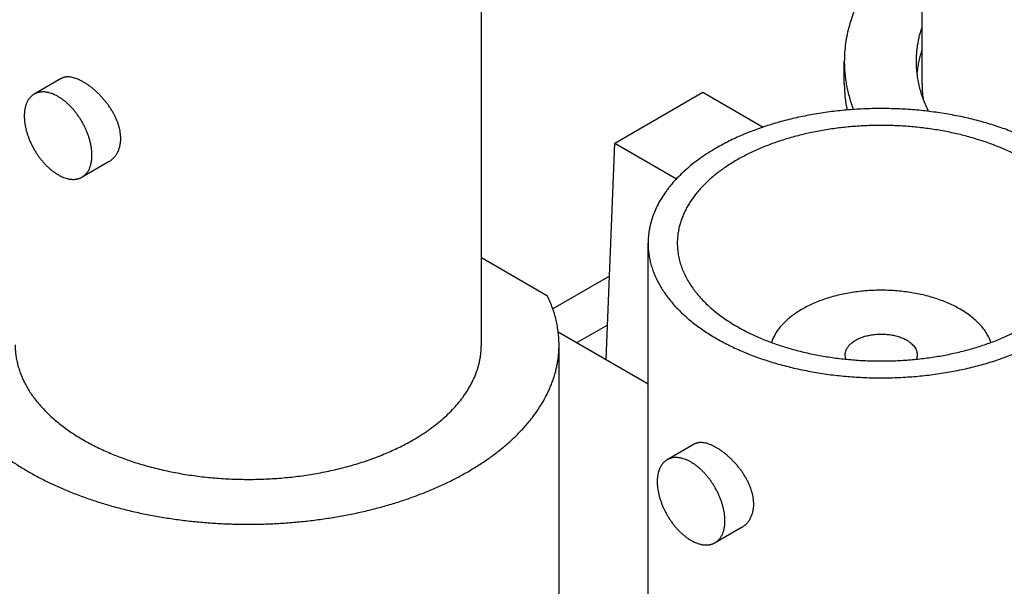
# Model space of a CAD drawing. Header units: inches. Extents: x 0 to 34, y 0 to 22.
# Tile 44 of 80: x 28.024 to 28.42, y 19.504 to 19.732. Entities that reach past the tile are written whole.
import ezdxf

# ---------------------------------------------------------------- set-up
doc = ezdxf.new("R2010")
doc.units = ezdxf.units.IN
doc.header["$LTSCALE"] = 1.87
doc.header["$MEASUREMENT"] = 0
doc.layers.get('0').update_dxf_attribs({"linetype": 'CONTINUOUS'})

msp = doc.modelspace()

# ---------------------------------------------------------------- linework, layer by layer
at = {"color": 7, "linetype": 'CONTINUOUS'}
for p, q in [((28.3870585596, 19.7063316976), (28.3870585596, 19.8300269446)), ((28.2098287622, 19.6013931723), (28.2098287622, 19.789181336)), ((28.3558085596, 19.7063316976), (28.3558085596, 19.7153128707)), ((28.0408645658, 19.7083796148), (28.0299973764, 19.7021050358)), ((28.2635104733, 19.6824400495), (28.2988658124, 19.7028537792)), ((28.2988658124, 19.7028537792), (28.323106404, 19.6888575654)), ((28.260006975, 19.595466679), (28.2635104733, 19.6824400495)), ((28.2635104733, 19.6824400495), (28.2883281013, 19.6681106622)), ((28.060115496, 19.6750381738), (28.0492483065, 19.6687635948)), ((28.2768872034, 19.4544143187), (28.2768872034, 19.6422024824)), ((28.2364200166, 19.6209135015), (28.2098287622, 19.6362669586)), ((28.2613555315, 19.6289442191), (28.2385670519, 19.6157864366)), ((28.2605642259, 19.6093002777), (28.2483061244, 19.6022226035)), ((28.2407539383, 19.6065831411), (28.2768872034, 19.5857202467)), ((28.2410787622, 19.4631939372), (28.2410787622, 19.6013931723)), ((28.3564480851, 19.5955722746), (28.3561372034, 19.5972966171)), ((28.3851372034, 19.5972966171), (28.3848264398, 19.5955725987)), ((28.295423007, 19.5614007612), (28.2845558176, 19.5551261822)), ((28.3146739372, 19.5280593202), (28.3038067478, 19.5217847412))]:
    msp.add_line(p, q, dxfattribs=at)
msp.add_arc((28.4289865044, 19.7063396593), 0.0419279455, 180.010884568, 188.297743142, dxfattribs=at)
for points, knots in [([(28.3870563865, 19.7694412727), (28.3858138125, 19.7684846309), (28.3833942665, 19.7665435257), (28.3799313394, 19.7635156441), (28.3766816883, 19.7604094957), (28.3736507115, 19.7572301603), (28.3712977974, 19.7545084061), (28.3695318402, 19.7522994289), (28.3678620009, 19.7500952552), (28.3659169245, 19.7473037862), (28.3638062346, 19.7438832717), (28.3619352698, 19.7404158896), (28.3603072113, 19.7369072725), (28.3589248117, 19.733363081), (28.3577904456, 19.7297890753), (28.356906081, 19.7261911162), (28.3562732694, 19.7225750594), (28.3558931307, 19.7189471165), (28.3558085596, 19.7165227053), (28.3558085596, 19.7153128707)], [0, 0, 0, 0, 0.0726453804, 0.1436494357, 0.213030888, 0.2808206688, 0.3470625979, 0.3796231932, 0.4118194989, 0.4751517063, 0.5371504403, 0.5979159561, 0.6575629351, 0.716220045, 0.7740291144, 0.8311438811, 0.8877283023, 0.9439544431, 1, 1, 1, 1]), ([(28.3848085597, 19.7153128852), (28.3848085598, 19.7158894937), (28.3848320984, 19.7170434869), (28.3849379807, 19.7187730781), (28.3851143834, 19.7205007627), (28.3853612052, 19.7222255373), (28.3856783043, 19.723946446), (28.3860655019, 19.7256625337), (28.3865225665, 19.7273728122), (28.3868723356, 19.7285041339), (28.3870585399, 19.7290682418)], [0, 0, 0, 0, 0.1235870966, 0.2473109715, 0.3713076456, 0.4957116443, 0.6206552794, 0.7462679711, 0.8726756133, 1, 1, 1, 1]), ([(28.3870585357, 19.7200870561), (28.3868078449, 19.7193275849), (28.3863473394, 19.717802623), (28.38577982, 19.7154917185), (28.3853396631, 19.7131714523), (28.385130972, 19.7116162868), (28.3850482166, 19.7108388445)], [0, 0, 0, 0, 0.2530673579, 0.5037878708, 0.7526099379, 1, 1, 1, 1]), ([(28.3558085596, 19.7153128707), (28.3558085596, 19.714499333), (28.3558467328, 19.7128708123), (28.3560184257, 19.7104306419), (28.3563044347, 19.707994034), (28.3567045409, 19.7055628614), (28.3572184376, 19.7031389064), (28.3578457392, 19.7007239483), (28.3585859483, 19.6983198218), (28.3591515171, 19.6967333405), (28.3594524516, 19.6959429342)], [0, 0, 0, 0, 0.12315151, 0.2464828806, 0.3701726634, 0.4943968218, 0.6193275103, 0.7451319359, 0.8719713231, 1, 1, 1, 1]), ([(28.3896681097, 19.695202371), (28.3892688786, 19.6960123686), (28.38851766, 19.6976416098), (28.3875306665, 19.700125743), (28.3866933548, 19.7026284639), (28.3860068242, 19.7051466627), (28.3854719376, 19.7076772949), (28.3850893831, 19.7102173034), (28.3848596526, 19.7127634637), (28.3848085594, 19.7144639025), (28.3848085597, 19.7153128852)], [0, 0, 0, 0, 0.1298061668, 0.2577463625, 0.3840479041, 0.5089550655, 0.6327271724, 0.7556362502, 0.8779642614, 1, 1, 1, 1]), ([(28.0648118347, 19.6842595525), (28.0648118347, 19.6846519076), (28.0647805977, 19.685448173), (28.0646451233, 19.6866521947), (28.0644216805, 19.6878765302), (28.0641123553, 19.6891145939), (28.0637199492, 19.6903600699), (28.063247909, 19.6916067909), (28.0627002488, 19.692848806), (28.0620814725, 19.6940803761), (28.0613965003, 19.6952959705), (28.0606506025, 19.6964902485), (28.0598493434, 19.6976580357), (28.0589985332, 19.6987942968), (28.0581041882, 19.6998941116), (28.0571724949, 19.7009526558), (28.0562097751, 19.7019651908), (28.0552224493, 19.7029270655), (28.0542169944, 19.703833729), (28.0531998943, 19.704680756), (28.0521775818, 19.7054638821), (28.051156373, 19.706179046), (28.0501423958, 19.7068224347), (28.0491415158, 19.707390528), (28.0481592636, 19.7078801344), (28.0472007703, 19.7082884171), (28.046270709, 19.7086129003), (28.0453732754, 19.7088514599), (28.0445121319, 19.7090022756), (28.0436906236, 19.7090638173), (28.0430331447, 19.7090392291), (28.042532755, 19.7089723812), (28.042173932, 19.7089001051), (28.0418272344, 19.7088050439), (28.0414929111, 19.7086872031), (28.0411712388, 19.7085466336), (28.0409651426, 19.7084376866), (28.0408645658, 19.7083796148)], [0, 0, 0, 0, 0.0311596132, 0.0632146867, 0.0961478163, 0.1299246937, 0.1644949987, 0.1997935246, 0.2357413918, 0.2722472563, 0.3092084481, 0.3465120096, 0.3840356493, 0.4216486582, 0.4592128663, 0.4965837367, 0.5336116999, 0.570143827, 0.6060259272, 0.6411051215, 0.6752329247, 0.7082688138, 0.740084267, 0.7705672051, 0.7996268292, 0.8271988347, 0.8532510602, 0.8777896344, 0.9008655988, 0.9225817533, 0.9430988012, 0.9529798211, 0.9626495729, 0.9721450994, 0.9815065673, 0.9907766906, 1, 1, 1, 1]), ([(28.3558085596, 19.7063316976), (28.3558085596, 19.70544739), (28.3558536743, 19.7036769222), (28.3560565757, 19.70102456), (28.3563945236, 19.6983768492), (28.356708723, 19.6966216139), (28.3568878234, 19.6957463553)], [0, 0, 0, 0, 0.2489319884, 0.4982933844, 0.7485099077, 1, 1, 1, 1]), ([(28.029997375, 19.702105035), (28.0298398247, 19.7020140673), (28.0295315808, 19.7018181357), (28.0290941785, 19.7014849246), (28.0286822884, 19.7011129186), (28.0282969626, 19.7007030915), (28.0279391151, 19.7002564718), (28.0276096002, 19.6997741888), (28.0273091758, 19.6992574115), (28.0269434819, 19.6985142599), (28.0266450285, 19.697715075), (28.0264113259, 19.6968721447), (28.0262653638, 19.6962034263), (28.0261515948, 19.6955089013), (28.0260417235, 19.6945379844), (28.0260110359, 19.6937949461), (28.0260110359, 19.6932936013)], [0, 0, 0, 0, 0.0539019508, 0.108062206, 0.162732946, 0.2181545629, 0.2745507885, 0.3321248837, 0.3910569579, 0.451502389, 0.5773671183, 0.64303249, 0.7105831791, 0.7800540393, 0.8514593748, 1, 1, 1, 1]), ([(28.053234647, 19.6775750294), (28.053234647, 19.6779677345), (28.0532087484, 19.6787668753), (28.0530971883, 19.6799802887), (28.0529128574, 19.6812231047), (28.0526567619, 19.682488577), (28.0523302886, 19.6837699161), (28.0519352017, 19.6850602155), (28.0514736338, 19.686352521), (28.0509480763, 19.6876398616), (28.0503613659, 19.6889152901), (28.0497166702, 19.6901719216), (28.0490174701, 19.6914029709), (28.0482675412, 19.6926017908), (28.0474709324, 19.6937619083), (28.0466319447, 19.6948770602), (28.0457551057, 19.6959412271), (28.0448451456, 19.6969486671), (28.0439069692, 19.697893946), (28.0429456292, 19.6987719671), (28.0419662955, 19.6995779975), (28.0409742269, 19.7003076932), (28.0399747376, 19.7009571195), (28.0389731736, 19.7015227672), (28.037974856, 19.7020015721), (28.0369851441, 19.7023908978), (28.0361632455, 19.7026416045), (28.0355156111, 19.7027939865), (28.034888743, 19.7029121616), (28.0341192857, 19.7030026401), (28.0332155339, 19.7030168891), (28.0324851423, 19.702948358), (28.0319225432, 19.7028450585), (28.0315140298, 19.7027444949), (28.0311165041, 19.7026204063), (28.0307304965, 19.7024729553), (28.0303565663, 19.7023023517), (28.0301155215, 19.7021732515), (28.029997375, 19.702105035)], [0, 0, 0, 0, 0.030662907, 0.0623837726, 0.0950955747, 0.1287166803, 0.1631529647, 0.1982997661, 0.234043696, 0.270264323, 0.3068357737, 0.3436282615, 0.3805095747, 0.4173465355, 0.454006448, 0.490358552, 0.5262754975, 0.5616348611, 0.5963207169, 0.6302252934, 0.6632507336, 0.6953109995, 0.7263339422, 0.7562635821, 0.7850626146, 0.8127151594, 0.839229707, 0.8520733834, 0.8646485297, 0.8890250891, 0.9124645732, 0.9350995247, 0.9461705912, 0.9571051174, 0.9679282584, 0.9786665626, 0.9893476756, 1, 1, 1, 1]), ([(28.4643872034, 19.6422024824), (28.4643872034, 19.6428669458), (28.4643447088, 19.6441980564), (28.4641536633, 19.6461907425), (28.4638355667, 19.6481779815), (28.4633908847, 19.6501569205), (28.4628202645, 19.6521248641), (28.4621245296, 19.6540791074), (28.4613046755, 19.6560169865), (28.4603618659, 19.6579358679), (28.4592974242, 19.6598331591), (28.4581128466, 19.6617062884), (28.4568097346, 19.6635527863), (28.4548969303, 19.6660011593), (28.4527692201, 19.6683600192), (28.4504506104, 19.6706229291), (28.448584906, 19.6722997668), (28.4466137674, 19.6739356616), (28.4445397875, 19.6755284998), (28.4423657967, 19.6770761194), (28.4400947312, 19.6785764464), (28.4377296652, 19.6800274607), (28.4352737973, 19.6814272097), (28.4327304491, 19.6827738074), (28.4301030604, 19.6840654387), (28.4273951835, 19.685300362), (28.4246104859, 19.6864769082), (28.4217527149, 19.6875934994), (28.4178250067, 19.6890093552), (28.4127560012, 19.690616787), (28.4064848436, 19.6922718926), (28.4000201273, 19.6936566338), (28.393396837, 19.6947635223), (28.3866506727, 19.6955866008), (28.3798180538, 19.6961214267), (28.3729358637, 19.6963651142), (28.3660412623, 19.6963163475), (28.3591714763, 19.6959753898), (28.3523635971, 19.6953440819), (28.3456543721, 19.69442583), (28.3390800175, 19.6932255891), (28.3326759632, 19.6917498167), (28.3264768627, 19.6900064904), (28.3214761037, 19.6883273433), (28.3176085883, 19.6868558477), (28.314799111, 19.6856991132), (28.3120651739, 19.6844834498), (28.3085561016, 19.6828008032), (28.3060022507, 19.681434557), (28.3043459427, 19.6804782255)], [0, 0, 0, 0, 0.0106525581, 0.0213338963, 0.0320724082, 0.0428957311, 0.053830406, 0.0649015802, 0.0761327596, 0.0875456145, 0.0991598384, 0.1109930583, 0.1230607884, 0.1353764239, 0.160788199, 0.1739072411, 0.187307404, 0.2009922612, 0.2149636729, 0.2292218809, 0.2437656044, 0.2585921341, 0.2736974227, 0.2890761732, 0.3047219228, 0.3206271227, 0.3367832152, 0.3531807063, 0.3698092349, 0.4037113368, 0.4383945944, 0.4737512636, 0.5096654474, 0.5460147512, 0.5826718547, 0.6195060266, 0.6563845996, 0.693174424, 0.7297433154, 0.7659615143, 0.8017031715, 0.8368478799, 0.8712822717, 0.9049017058, 0.9213774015, 0.9376150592, 0.9536048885, 0.9693380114, 1, 1, 1, 1]), ([(28.0260110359, 19.6932936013), (28.0260110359, 19.6929008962), (28.0260369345, 19.6921017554), (28.0261484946, 19.690888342), (28.0263328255, 19.689645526), (28.026588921, 19.6883800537), (28.0269153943, 19.6870987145), (28.0273104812, 19.6858084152), (28.0277720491, 19.6845161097), (28.0282976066, 19.6832287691), (28.028884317, 19.6819533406), (28.0295290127, 19.6806967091), (28.0302282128, 19.6794656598), (28.0309781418, 19.6782668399), (28.0317747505, 19.6771067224), (28.0326137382, 19.6759915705), (28.0334905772, 19.6749274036), (28.0344005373, 19.6739199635), (28.0353387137, 19.6729746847), (28.0363000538, 19.6720966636), (28.0372793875, 19.6712906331), (28.038271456, 19.6705609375), (28.0392709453, 19.6699115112), (28.0402725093, 19.6693458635), (28.041270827, 19.6688670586), (28.0422605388, 19.6684777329), (28.0430824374, 19.6682270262), (28.0437300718, 19.6680746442), (28.04435694, 19.6679564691), (28.0451263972, 19.6678659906), (28.046030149, 19.6678517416), (28.0467605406, 19.6679202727), (28.0473231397, 19.6680235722), (28.0477316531, 19.6681241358), (28.0481291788, 19.6682482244), (28.0485151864, 19.6683956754), (28.0488891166, 19.668566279), (28.0491301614, 19.6686953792), (28.0492483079, 19.6687635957)], [0, 0, 0, 0, 0.030662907, 0.0623837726, 0.0950955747, 0.1287166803, 0.1631529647, 0.1982997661, 0.234043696, 0.270264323, 0.3068357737, 0.3436282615, 0.3805095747, 0.4173465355, 0.454006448, 0.490358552, 0.5262754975, 0.5616348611, 0.5963207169, 0.6302252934, 0.6632507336, 0.6953109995, 0.7263339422, 0.7562635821, 0.7850626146, 0.8127151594, 0.839229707, 0.8520733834, 0.8646485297, 0.8890250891, 0.9124645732, 0.9350995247, 0.9461705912, 0.9571051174, 0.9679282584, 0.9786665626, 0.9893476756, 1, 1, 1, 1]), ([(28.4286199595, 19.675680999), (28.427171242, 19.6765174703), (28.4249374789, 19.677712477), (28.4218681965, 19.6791842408), (28.418655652, 19.6806127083), (28.4144766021, 19.6822643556), (28.4092628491, 19.6840150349), (28.4038406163, 19.6855398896), (28.3982392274, 19.6868306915), (28.3924888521, 19.6878805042), (28.3866205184, 19.6886836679), (28.380665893, 19.689235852), (28.3746571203, 19.6895340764), (28.3686266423, 19.689576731), (28.3626070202, 19.6893635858), (28.3566307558, 19.6888957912), (28.3507301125, 19.6881758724), (28.3449369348, 19.6872077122), (28.3392824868, 19.6859965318), (28.3337972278, 19.6845488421), (28.328510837, 19.6828724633), (28.324264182, 19.6812808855), (28.3209928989, 19.6798987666), (28.318624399, 19.6788186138), (28.3163263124, 19.6776888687), (28.3141017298, 19.6765110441), (28.3119536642, 19.6752867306), (28.3098850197, 19.6740175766), (28.3078985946, 19.6727052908), (28.3059970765, 19.6713516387), (28.3041830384, 19.6699584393), (28.3024589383, 19.6685275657), (28.300827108, 19.6670609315), (28.2992897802, 19.6655605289), (28.2978489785, 19.6640282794), (28.2960779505, 19.6619674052), (28.294484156, 19.6598294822), (28.2930890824, 19.6576234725), (28.2921580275, 19.6559639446), (28.2913333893, 19.654285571), (28.2906162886, 19.6525905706), (28.290007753, 19.6508812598), (28.2895086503, 19.649159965), (28.2891197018, 19.647429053), (28.2888414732, 19.6456908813), (28.288674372, 19.6439479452), (28.2886372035, 19.6427836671), (28.2886372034, 19.6422024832)], [0, 0, 0, 0, 0.0306621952, 0.0463954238, 0.0623853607, 0.0950959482, 0.1287156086, 0.1631502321, 0.1982951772, 0.234037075, 0.2702555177, 0.3068246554, 0.3436147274, 0.3804935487, 0.4173279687, 0.4539853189, 0.4903348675, 0.5262492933, 0.5616062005, 0.5962896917, 0.630192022, 0.6632153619, 0.6793715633, 0.6952768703, 0.7109227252, 0.7263015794, 0.7414069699, 0.7562335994, 0.7707774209, 0.7850357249, 0.7990072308, 0.8126921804, 0.8260924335, 0.839211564, 0.8520549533, 0.8646298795, 0.8890061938, 0.9008394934, 0.9124537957, 0.9238667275, 0.9350979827, 0.9461692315, 0.95710398, 0.9679273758, 0.97866596, 0.9893473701, 1, 1, 1, 1]), ([(28.060115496, 19.6750381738), (28.0602956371, 19.6751421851), (28.0606487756, 19.6753638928), (28.0611533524, 19.6757352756), (28.0616314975, 19.6761445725), (28.0620815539, 19.6765905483), (28.0625019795, 19.6770719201), (28.0628912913, 19.6775873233), (28.0632480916, 19.678135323), (28.0635710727, 19.6787144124), (28.0638590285, 19.6793230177), (28.0641108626, 19.6799594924), (28.0643256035, 19.6806221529), (28.0645635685, 19.6815468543), (28.0647616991, 19.6827615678), (28.0648118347, 19.6837540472), (28.0648118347, 19.6842595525)], [0, 0, 0, 0, 0.0575439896, 0.1152242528, 0.173168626, 0.2315025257, 0.2903479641, 0.3498225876, 0.4100387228, 0.4711024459, 0.5331126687, 0.5961602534, 0.6603271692, 0.7256857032, 0.8601584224, 1, 1, 1, 1]), ([(28.3043459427, 19.6804782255), (28.3032747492, 19.6798597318), (28.3011848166, 19.6785938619), (28.2981773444, 19.6765834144), (28.2953439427, 19.6744899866), (28.2926915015, 19.672318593), (28.290226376, 19.6700743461), (28.2879545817, 19.6677626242), (28.2862150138, 19.6657706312), (28.2849278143, 19.6641487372), (28.2837264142, 19.6625312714), (28.2823516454, 19.6604774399), (28.2809035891, 19.6579516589), (28.2796717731, 19.6553870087), (28.2786594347, 19.6527898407), (28.2779984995, 19.6505954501), (28.2775837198, 19.6488330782), (28.2773297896, 19.6475117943), (28.2771321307, 19.6461873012), (28.2769908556, 19.644860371), (28.2769060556, 19.6435318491), (28.2768872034, 19.6426453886), (28.2768872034, 19.6422024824)], [0, 0, 0, 0, 0.0752301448, 0.1485533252, 0.2199472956, 0.2894073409, 0.3569477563, 0.4226033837, 0.4864310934, 0.517687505, 0.5485190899, 0.608956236, 0.6678804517, 0.7254470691, 0.7818361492, 0.8372508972, 0.8646678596, 0.8919266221, 0.9190576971, 0.946092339, 0.9730623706, 1, 1, 1, 1]), ([(28.0492483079, 19.6687635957), (28.0494058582, 19.6688545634), (28.0497141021, 19.6690504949), (28.0501515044, 19.669383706), (28.0505633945, 19.669755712), (28.0509487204, 19.6701655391), (28.0513065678, 19.6706121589), (28.0516360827, 19.6710944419), (28.0519365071, 19.6716112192), (28.052302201, 19.6723543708), (28.0526006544, 19.6731535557), (28.052834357, 19.673996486), (28.0529803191, 19.6746652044), (28.0530940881, 19.6753597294), (28.0532039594, 19.6763306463), (28.053234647, 19.6770736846), (28.053234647, 19.6775750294)], [0, 0, 0, 0, 0.0539019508, 0.108062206, 0.162732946, 0.2181545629, 0.2745507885, 0.3321248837, 0.3910569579, 0.451502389, 0.5773671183, 0.64303249, 0.7105831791, 0.7800540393, 0.8514593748, 1, 1, 1, 1]), ([(28.2768872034, 19.6422024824), (28.2768872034, 19.6415380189), (28.276929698, 19.6402069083), (28.2771207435, 19.6382142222), (28.2774388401, 19.6362269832), (28.2778835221, 19.6342480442), (28.2784541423, 19.6322801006), (28.2791498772, 19.6303258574), (28.2799697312, 19.6283879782), (28.2809125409, 19.6264690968), (28.2819769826, 19.6245718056), (28.2831615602, 19.6226986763), (28.2844646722, 19.6208521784), (28.2863774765, 19.6184038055), (28.2885051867, 19.6160449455), (28.2908237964, 19.6137820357), (28.2926895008, 19.6121051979), (28.2946606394, 19.6104693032), (28.2967346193, 19.6088764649), (28.2989086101, 19.6073288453), (28.3011796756, 19.6058285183), (28.3035447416, 19.604377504), (28.3060006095, 19.602977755), (28.3085439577, 19.6016311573), (28.3111713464, 19.600339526), (28.3138792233, 19.5991046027), (28.3166639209, 19.5979280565), (28.3195216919, 19.5968114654), (28.3234494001, 19.5953956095), (28.3285184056, 19.5937881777), (28.3347895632, 19.5921330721), (28.3412542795, 19.5907483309), (28.3478775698, 19.5896414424), (28.3546237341, 19.5888183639), (28.361456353, 19.588283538), (28.3683385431, 19.5880398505), (28.3752331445, 19.5880886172), (28.3821029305, 19.588429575), (28.3889108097, 19.5890608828), (28.3956200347, 19.5899791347), (28.4021943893, 19.5911793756), (28.4085984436, 19.592655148), (28.414797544, 19.5943984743), (28.4197983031, 19.5960776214), (28.4236658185, 19.597549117), (28.4264752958, 19.5987058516), (28.4292092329, 19.599921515), (28.4327183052, 19.6016041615), (28.4352721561, 19.6029704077), (28.4369284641, 19.6039267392)], [0, 0, 0, 0, 0.0106525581, 0.0213338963, 0.0320724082, 0.0428957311, 0.053830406, 0.0649015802, 0.0761327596, 0.0875456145, 0.0991598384, 0.1109930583, 0.1230607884, 0.1353764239, 0.160788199, 0.1739072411, 0.187307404, 0.2009922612, 0.2149636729, 0.2292218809, 0.2437656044, 0.2585921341, 0.2736974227, 0.2890761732, 0.3047219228, 0.3206271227, 0.3367832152, 0.3531807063, 0.3698092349, 0.4037113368, 0.4383945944, 0.4737512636, 0.5096654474, 0.5460147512, 0.5826718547, 0.6195060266, 0.6563845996, 0.693174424, 0.7297433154, 0.7659615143, 0.8017031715, 0.8368478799, 0.8712822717, 0.9049017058, 0.9213774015, 0.9376150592, 0.9536048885, 0.9693380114, 1, 1, 1, 1]), ([(28.2886372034, 19.6422024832), (28.2886372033, 19.6414274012), (28.2887034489, 19.6398727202), (28.2890010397, 19.6375490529), (28.2894961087, 19.6352368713), (28.290187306, 19.6329421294), (28.291072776, 19.6306704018), (28.2921502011, 19.6284272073), (28.2934167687, 19.6262179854), (28.2946192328, 19.6244215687), (28.2956700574, 19.6230068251), (28.296795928, 19.6215882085), (28.2983174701, 19.6198458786), (28.3003045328, 19.6178238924), (28.302460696, 19.6158609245), (28.3047806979, 19.6139616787), (28.30725898, 19.6121306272), (28.3098895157, 19.6103721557), (28.3117175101, 19.6092649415), (28.3126544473, 19.6087239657)], [0, 0, 0, 0, 0.0538974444, 0.1080531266, 0.1627191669, 0.2181358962, 0.2745269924, 0.3320956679, 0.3910219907, 0.4514612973, 0.4822939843, 0.5135515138, 0.5773815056, 0.6430394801, 0.7105823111, 0.7800448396, 0.8514413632, 0.924767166, 1, 1, 1, 1]), ([(28.3126544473, 19.6087239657), (28.3141031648, 19.6078874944), (28.3163369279, 19.6066924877), (28.3194062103, 19.6052207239), (28.3226187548, 19.6037922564), (28.3267978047, 19.6021406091), (28.3320115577, 19.6003899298), (28.3374337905, 19.5988650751), (28.3430351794, 19.5975742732), (28.3487855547, 19.5965244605), (28.3546538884, 19.5957212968), (28.3606085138, 19.5951691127), (28.3666172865, 19.5948708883), (28.3726477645, 19.5948282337), (28.3786673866, 19.5950413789), (28.384643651, 19.5955091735), (28.3905442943, 19.5962290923), (28.396337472, 19.5971972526), (28.40199192, 19.5984084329), (28.407477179, 19.5998561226), (28.4127635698, 19.6015325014), (28.4170102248, 19.6031240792), (28.4202815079, 19.6045061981), (28.4226500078, 19.6055863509), (28.4249480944, 19.606716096), (28.427172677, 19.6078939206), (28.4293207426, 19.6091182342), (28.4313893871, 19.6103873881), (28.4333758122, 19.6116996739), (28.4352773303, 19.613053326), (28.4370913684, 19.6144465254), (28.4388154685, 19.615877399), (28.4404472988, 19.6173440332), (28.4419846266, 19.6188444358), (28.4434254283, 19.6203766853), (28.4451964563, 19.6224375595), (28.4467902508, 19.6245754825), (28.4481853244, 19.6267814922), (28.4491163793, 19.6284410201), (28.4499410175, 19.6301193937), (28.4506581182, 19.6318143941), (28.4512666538, 19.6335237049), (28.4517657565, 19.6352449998), (28.452154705, 19.6369759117), (28.4524329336, 19.6387140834), (28.4526000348, 19.6404570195), (28.4526372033, 19.6416212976), (28.4526372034, 19.6422024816)], [0, 0, 0, 0, 0.0306621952, 0.0463954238, 0.0623853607, 0.0950959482, 0.1287156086, 0.1631502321, 0.1982951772, 0.234037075, 0.2702555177, 0.3068246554, 0.3436147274, 0.3804935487, 0.4173279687, 0.4539853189, 0.4903348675, 0.5262492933, 0.5616062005, 0.5962896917, 0.630192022, 0.6632153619, 0.6793715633, 0.6952768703, 0.7109227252, 0.7263015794, 0.7414069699, 0.7562335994, 0.7707774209, 0.7850357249, 0.7990072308, 0.8126921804, 0.8260924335, 0.839211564, 0.8520549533, 0.8646298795, 0.8890061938, 0.9008394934, 0.9124537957, 0.9238667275, 0.9350979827, 0.9461692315, 0.95710398, 0.9679273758, 0.97866596, 0.9893473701, 1, 1, 1, 1]), ([(28.2410787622, 19.6013931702), (28.2410787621, 19.6022169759), (28.2410297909, 19.6038669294), (28.2408095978, 19.6063376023), (28.2404429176, 19.6088024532), (28.2399302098, 19.6112584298), (28.2392721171, 19.6137026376), (28.2384694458, 19.6161321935), (28.2375232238, 19.618544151), (28.2368028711, 19.6201266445), (28.2364200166, 19.6209135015)], [0, 0, 0, 0, 0.1221033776, 0.2444921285, 0.3674483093, 0.4912474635, 0.6161556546, 0.7424268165, 0.870300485, 1, 1, 1, 1]), ([(28.4024570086, 19.6156689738), (28.4017285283, 19.6160895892), (28.4002226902, 19.6169004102), (28.397866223, 19.6180075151), (28.395385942, 19.6190203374), (28.3927931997, 19.6199342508), (28.3900997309, 19.6207451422), (28.3873177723, 19.6214493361), (28.3844599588, 19.6220436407), (28.3815392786, 19.6225253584), (28.3785690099, 19.6228923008), (28.3755626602, 19.6231427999), (28.372533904, 19.6232757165), (28.3694965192, 19.623290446), (28.3664643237, 19.6231869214), (28.3634511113, 19.6229656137), (28.3604705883, 19.6226275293), (28.3575363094, 19.6221742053), (28.354661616, 19.6216077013), (28.3518595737, 19.6209305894), (28.3491429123, 19.6201459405), (28.3465239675, 19.6192573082), (28.3440146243, 19.6182687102), (28.341626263, 19.6171846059), (28.3393697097, 19.6160098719), (28.3372551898, 19.6147497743), (28.3352922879, 19.6134099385), (28.3334899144, 19.6119963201), (28.3318562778, 19.6105151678), (28.3303988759, 19.6089730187), (28.3291244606, 19.6073766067), (28.328039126, 19.6057331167), (28.3272908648, 19.6043192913), (28.3267950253, 19.6031744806), (28.3265809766, 19.602598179), (28.3264826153, 19.6023093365)], [0, 0, 0, 0, 0.0297897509, 0.0605281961, 0.0921620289, 0.1246266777, 0.1578478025, 0.1917426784, 0.2262214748, 0.2611884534, 0.2965431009, 0.332181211, 0.3679959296, 0.4038787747, 0.4397206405, 0.4754127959, 0.510847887, 0.5459209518, 0.5805304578, 0.6145793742, 0.6479762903, 0.6806365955, 0.7124837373, 0.7434505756, 0.7734808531, 0.8025308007, 0.8305708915, 0.8575877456, 0.8835861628, 0.9085912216, 0.9326503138, 0.9558348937, 0.9782416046, 0.989194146, 1, 1, 1, 1]), ([(28.4147924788, 19.6023073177), (28.4146848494, 19.6026235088), (28.4144487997, 19.6032542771), (28.4140372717, 19.6041856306), (28.4135664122, 19.6051074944), (28.4128536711, 19.6063338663), (28.411812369, 19.6078377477), (28.4103506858, 19.6095656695), (28.408673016, 19.6112255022), (28.40678871, 19.6128084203), (28.4047081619, 19.6143061), (28.4032262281, 19.6152248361), (28.4024570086, 19.6156689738)], [0, 0, 0, 0, 0.0539577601, 0.1087254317, 0.1644064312, 0.2210943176, 0.3377767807, 0.4593559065, 0.5862105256, 0.7185662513, 0.856509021, 1, 1, 1, 1]), ([(28.3561372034, 19.5972966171), (28.3561372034, 19.5975023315), (28.3561637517, 19.5979164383), (28.3562827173, 19.5985324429), (28.3564800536, 19.5991413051), (28.3567544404, 19.5997394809), (28.3571041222, 19.6003237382), (28.3574529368, 19.6007916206), (28.3577661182, 19.6011560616), (28.3581094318, 19.6015211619), (28.3585825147, 19.6019629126), (28.3592092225, 19.6024619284), (28.359897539, 19.6029328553), (28.3606437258, 19.60337319), (28.3614437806, 19.6037806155), (28.3622934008, 19.604152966), (28.3631880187, 19.6044882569), (28.3641228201, 19.6047846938), (28.3650927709, 19.6050406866), (28.3660926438, 19.605254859), (28.3671170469, 19.605426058), (28.3681604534, 19.6055533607), (28.3692172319, 19.6056360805), (28.3702816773, 19.6056737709), (28.3713480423, 19.6056662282), (28.3724105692, 19.6056134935), (28.3734635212, 19.6055158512), (28.3745012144, 19.6053738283), (28.3755180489, 19.6051881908), (28.3765085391, 19.604959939), (28.3774673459, 19.6046903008), (28.3783892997, 19.6043807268), (28.3792694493, 19.6040328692), (28.3801030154, 19.603648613), (28.3806340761, 19.6033645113), (28.3808902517, 19.6032165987)], [0, 0, 0, 0, 0.021324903, 0.0428781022, 0.0648759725, 0.0875128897, 0.1109541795, 0.1353323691, 0.1479082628, 0.1607526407, 0.1872684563, 0.2149220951, 0.2437220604, 0.2736524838, 0.3046760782, 0.3367368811, 0.3697627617, 0.4036677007, 0.4383538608, 0.4737134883, 0.5096306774, 0.5459830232, 0.5826431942, 0.6194804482, 0.6563621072, 0.6931550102, 0.7297269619, 0.7659481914, 0.8016928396, 0.8368404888, 0.8712777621, 0.9049000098, 0.9376131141, 0.9693354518, 1, 1, 1, 1]), ([(27.9910787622, 19.6013931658), (27.9910787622, 19.6008026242), (27.9911038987, 19.599620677), (27.9912169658, 19.5978493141), (27.9914053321, 19.5960800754), (27.99166888, 19.5943140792), (27.9920074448, 19.5925523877), (27.9924208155, 19.5907960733), (27.9929087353, 19.5890462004), (27.9934709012, 19.5873038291), (27.9941069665, 19.5855700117), (27.9948165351, 19.5838458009), (27.9955991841, 19.5821322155), (27.9967461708, 19.579849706), (27.9983647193, 19.5770264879), (28.0001977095, 19.574288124), (28.0017995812, 19.5721314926), (28.0035158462, 19.5699689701), (28.0058352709, 19.5673129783), (28.0088643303, 19.5642306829), (28.0121511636, 19.5612383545), (28.015687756, 19.5583431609), (28.0194656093, 19.5555519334), (28.0234756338, 19.5528713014), (28.0277081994, 19.5503076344), (28.0321531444, 19.547867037), (28.0367998, 19.5455553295), (28.0416370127, 19.5433780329), (28.04665317, 19.5413403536), (28.0518362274, 19.5394471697), (28.0571737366, 19.5377030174), (28.0626528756, 19.5361120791), (28.0682604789, 19.5346781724), (28.0739830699, 19.5334047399), (28.0798068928, 19.5322948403), (28.0857179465, 19.5313511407), (28.0917020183, 19.5305759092), (28.0977447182, 19.5299710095), (28.1038315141, 19.5295378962), (28.1099477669, 19.5292776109), (28.116078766, 19.5291907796), (28.1222097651, 19.5292776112), (28.1283260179, 19.5295378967), (28.1344128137, 19.5299710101), (28.1404555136, 19.53057591), (28.1464395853, 19.5313511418), (28.1523506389, 19.5322948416), (28.1581744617, 19.5334047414), (28.1638970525, 19.5346781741), (28.1695046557, 19.5361120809), (28.1749837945, 19.5377030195), (28.1803213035, 19.539447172), (28.1855043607, 19.541340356), (28.1905205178, 19.5433780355), (28.1953577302, 19.5455553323), (28.2000043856, 19.54786704), (28.2044493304, 19.5503076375), (28.2086818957, 19.5528713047), (28.21269192, 19.5555519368), (28.2164697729, 19.5583431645), (28.220006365, 19.5612383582), (28.223293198, 19.5642306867), (28.226322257, 19.5673129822), (28.2286416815, 19.5699689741), (28.2303579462, 19.5721314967), (28.2319598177, 19.5742881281), (28.2337928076, 19.577026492), (28.2354113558, 19.5798497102), (28.2365583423, 19.5821322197), (28.2373409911, 19.5838458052), (28.2380505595, 19.585570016), (28.2386866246, 19.5873038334), (28.2392487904, 19.5890462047), (28.2397367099, 19.5907960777), (28.2401500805, 19.5925523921), (28.2404886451, 19.5943140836), (28.2407521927, 19.5960800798), (28.2409405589, 19.5978493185), (28.2410536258, 19.5996206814), (28.2410787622, 19.6008026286), (28.2410787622, 19.6013931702)], [0, 0, 0, 0, 0.005619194, 0.0112451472, 0.016884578, 0.0225441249, 0.0282303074, 0.0339494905, 0.0397078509, 0.0455113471, 0.0513656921, 0.0572763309, 0.0632484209, 0.0692868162, 0.081578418, 0.0941856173, 0.1006170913, 0.1071371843, 0.1204516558, 0.1341474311, 0.1482363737, 0.1627257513, 0.177618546, 0.1929137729, 0.2086067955, 0.2246896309, 0.2411512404, 0.2579778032, 0.2751529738, 0.292658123, 0.3104725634, 0.3285737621, 0.3469375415, 0.3655382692, 0.3843490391, 0.403341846, 0.4224877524, 0.4417570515, 0.4611194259, 0.4805441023, 0.5000000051, 0.5194559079, 0.5388805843, 0.5582429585, 0.5775122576, 0.5966581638, 0.6156509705, 0.6344617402, 0.6530624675, 0.6714262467, 0.689527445, 0.707341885, 0.7248470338, 0.742022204, 0.7588487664, 0.7753103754, 0.7913932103, 0.8070862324, 0.8223814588, 0.837274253, 0.8517636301, 0.8658525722, 0.879548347, 0.8928628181, 0.8993829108, 0.9058143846, 0.9184215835, 0.9307131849, 0.9367515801, 0.9427236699, 0.9486343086, 0.9544886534, 0.9602921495, 0.9660505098, 0.9717696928, 0.9774558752, 0.983115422, 0.9887548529, 0.994380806, 1, 1, 1, 1]), ([(28.0223287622, 19.6013931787), (28.0223287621, 19.6007287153), (28.0223712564, 19.5993976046), (28.0225623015, 19.5974049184), (28.0228803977, 19.5954176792), (28.0233250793, 19.5934387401), (28.0238956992, 19.5914707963), (28.0245914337, 19.589516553), (28.0254112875, 19.5875786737), (28.0263540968, 19.5856597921), (28.0274185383, 19.5837625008), (28.0286031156, 19.5818893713), (28.0299062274, 19.5800428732), (28.0318190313, 19.5775945), (28.0339467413, 19.5752356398), (28.0362653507, 19.5729727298), (28.0381310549, 19.5712958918), (28.0401021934, 19.5696599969), (28.0421761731, 19.5680671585), (28.0443501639, 19.5665195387), (28.0466212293, 19.5650192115), (28.0489862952, 19.563568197), (28.051442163, 19.5621684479), (28.0539855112, 19.5608218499), (28.0566128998, 19.5595302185), (28.0593207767, 19.558295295), (28.0621054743, 19.5571187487), (28.0649632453, 19.5560021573), (28.0688909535, 19.5545863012), (28.0739599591, 19.5529788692), (28.0802311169, 19.5513237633), (28.0866958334, 19.5499390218), (28.0933191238, 19.548832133), (28.1000652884, 19.5480090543), (28.1068979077, 19.5474742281), (28.113780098, 19.5472305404), (28.1206746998, 19.547279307), (28.1275444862, 19.5476202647), (28.1343523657, 19.5482515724), (28.1410615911, 19.5491698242), (28.1476359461, 19.5503700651), (28.1540400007, 19.5518458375), (28.1602391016, 19.5535891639), (28.165239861, 19.555268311), (28.1691073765, 19.5567398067), (28.1719168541, 19.5578965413), (28.1746507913, 19.5591122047), (28.1781598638, 19.5607948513), (28.1807137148, 19.5621610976), (28.1823700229, 19.5631174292)], [0, 0, 0, 0, 0.0106525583, 0.0213338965, 0.0320724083, 0.0428957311, 0.0538304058, 0.0649015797, 0.0761327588, 0.0875456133, 0.0991598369, 0.1109930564, 0.123060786, 0.135376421, 0.1607881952, 0.1739072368, 0.1873073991, 0.2009922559, 0.2149636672, 0.2292218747, 0.2437655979, 0.2585921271, 0.2736974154, 0.2890761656, 0.3047219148, 0.3206271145, 0.3367832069, 0.3531806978, 0.3698092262, 0.4037113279, 0.4383945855, 0.4737512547, 0.5096654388, 0.5460147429, 0.5826718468, 0.6195060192, 0.6563845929, 0.6931744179, 0.72974331, 0.7659615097, 0.8017031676, 0.8368478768, 0.8712822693, 0.9049017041, 0.9213774, 0.9376150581, 0.9536048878, 0.9693380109, 1, 1, 1, 1]), ([(28.1823700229, 19.5631174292), (28.1834412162, 19.5637359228), (28.1855311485, 19.5650017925), (28.1885386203, 19.5670122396), (28.1913720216, 19.5691056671), (28.1940244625, 19.5712770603), (28.1964895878, 19.5735213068), (28.1987613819, 19.5758330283), (28.2005009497, 19.577825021), (28.2017881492, 19.5794469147), (28.2029895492, 19.5810643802), (28.204364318, 19.5831182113), (28.2058123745, 19.5856439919), (28.2070441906, 19.5882086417), (28.2080565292, 19.5908058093), (28.2087174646, 19.5930001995), (28.2091322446, 19.5947625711), (28.209386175, 19.5960838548), (28.2095838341, 19.5974083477), (28.2097251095, 19.5987352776), (28.2098099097, 19.6000637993), (28.209828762, 19.6009502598), (28.2098287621, 19.6013931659)], [0, 0, 0, 0, 0.0752301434, 0.1485533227, 0.2199472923, 0.2894073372, 0.3569477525, 0.4226033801, 0.4864310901, 0.5176875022, 0.5485190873, 0.6089562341, 0.6678804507, 0.725447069, 0.7818361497, 0.8372508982, 0.8646678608, 0.8919266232, 0.9190576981, 0.9460923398, 0.9730623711, 1, 1, 1, 1]), ([(28.3808902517, 19.6032165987), (28.3812173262, 19.6030277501), (28.3818397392, 19.6026332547), (28.382690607, 19.6019745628), (28.3834265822, 19.6012700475), (28.3840402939, 19.6005261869), (28.384449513, 19.5998709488), (28.3847065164, 19.5993358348), (28.3848631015, 19.5989341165), (28.3849853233, 19.5985283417), (28.3850728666, 19.5981194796), (28.3851254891, 19.5977085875), (28.3851372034, 19.5974336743), (28.3851372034, 19.5972966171)], [0, 0, 0, 0, 0.1485620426, 0.2894159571, 0.4226015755, 0.5484871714, 0.667813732, 0.7253981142, 0.781804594, 0.8372364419, 0.8919173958, 0.9460878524, 1, 1, 1, 1]), ([(28.3193702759, 19.5372806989), (28.3193702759, 19.537673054), (28.3193390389, 19.5384693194), (28.3192035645, 19.5396733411), (28.3189801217, 19.5408976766), (28.3186707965, 19.5421357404), (28.3182783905, 19.5433812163), (28.3178063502, 19.5446279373), (28.31725869, 19.5458699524), (28.3166399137, 19.5471015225), (28.3159549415, 19.5483171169), (28.3152090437, 19.5495113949), (28.3144077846, 19.5506791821), (28.3135569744, 19.5518154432), (28.3126626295, 19.552915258), (28.3117309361, 19.5539738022), (28.3107682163, 19.5549863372), (28.3097808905, 19.5559482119), (28.3087754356, 19.5568548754), (28.3077583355, 19.5577019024), (28.3067360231, 19.5584850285), (28.3057148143, 19.5592001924), (28.3047008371, 19.5598435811), (28.303699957, 19.5604116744), (28.3027177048, 19.5609012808), (28.3017592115, 19.5613095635), (28.3008291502, 19.5616340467), (28.2999317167, 19.5618726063), (28.2990705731, 19.562023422), (28.2982490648, 19.5620849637), (28.2975915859, 19.5620603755), (28.2970911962, 19.5619935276), (28.2967323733, 19.5619212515), (28.2963856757, 19.5618261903), (28.2960513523, 19.5617083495), (28.29572968, 19.56156778), (28.2955235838, 19.561458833), (28.295423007, 19.5614007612)], [0, 0, 0, 0, 0.0311596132, 0.0632146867, 0.0961478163, 0.1299246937, 0.1644949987, 0.1997935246, 0.2357413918, 0.2722472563, 0.3092084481, 0.3465120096, 0.3840356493, 0.4216486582, 0.4592128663, 0.4965837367, 0.5336116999, 0.570143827, 0.6060259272, 0.6411051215, 0.6752329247, 0.7082688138, 0.740084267, 0.7705672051, 0.7996268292, 0.8271988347, 0.8532510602, 0.8777896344, 0.9008655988, 0.9225817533, 0.9430988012, 0.9529798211, 0.9626495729, 0.9721450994, 0.9815065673, 0.9907766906, 1, 1, 1, 1]), ([(28.2845558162, 19.5551261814), (28.2843982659, 19.5550352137), (28.284090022, 19.5548392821), (28.2836526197, 19.554506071), (28.2832407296, 19.554134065), (28.2828554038, 19.5537242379), (28.2824975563, 19.5532776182), (28.2821680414, 19.5527953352), (28.281867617, 19.5522785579), (28.2815019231, 19.5515354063), (28.2812034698, 19.5507362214), (28.2809697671, 19.5498932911), (28.280823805, 19.5492245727), (28.280710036, 19.5485300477), (28.2806001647, 19.5475591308), (28.2805694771, 19.5468160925), (28.2805694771, 19.5463147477)], [0, 0, 0, 0, 0.0539019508, 0.108062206, 0.162732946, 0.2181545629, 0.2745507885, 0.3321248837, 0.3910569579, 0.451502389, 0.5773671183, 0.64303249, 0.7105831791, 0.7800540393, 0.8514593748, 1, 1, 1, 1]), ([(28.3077930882, 19.5305961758), (28.3077930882, 19.5309888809), (28.3077671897, 19.5317880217), (28.3076556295, 19.5330014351), (28.3074712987, 19.5342442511), (28.3072152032, 19.5355097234), (28.3068887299, 19.5367910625), (28.306493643, 19.5380813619), (28.306032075, 19.5393736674), (28.3055065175, 19.540661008), (28.3049198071, 19.5419364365), (28.3042751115, 19.543193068), (28.3035759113, 19.5444241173), (28.3028259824, 19.5456229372), (28.3020293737, 19.5467830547), (28.3011903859, 19.5478982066), (28.300313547, 19.5489623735), (28.2994035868, 19.5499698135), (28.2984654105, 19.5509150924), (28.2975040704, 19.5517931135), (28.2965247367, 19.552599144), (28.2955326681, 19.5533288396), (28.2945331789, 19.5539782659), (28.2935316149, 19.5545439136), (28.2925332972, 19.5550227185), (28.2915435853, 19.5554120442), (28.2907216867, 19.5556627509), (28.2900740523, 19.5558151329), (28.2894471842, 19.555933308), (28.288677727, 19.5560237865), (28.2877739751, 19.5560380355), (28.2870435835, 19.5559695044), (28.2864809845, 19.5558662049), (28.2860724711, 19.5557656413), (28.2856749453, 19.5556415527), (28.2852889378, 19.5554941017), (28.2849150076, 19.5553234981), (28.2846739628, 19.5551943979), (28.2845558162, 19.5551261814)], [0, 0, 0, 0, 0.030662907, 0.0623837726, 0.0950955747, 0.1287166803, 0.1631529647, 0.1982997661, 0.234043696, 0.270264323, 0.3068357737, 0.3436282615, 0.3805095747, 0.4173465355, 0.454006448, 0.490358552, 0.5262754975, 0.5616348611, 0.5963207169, 0.6302252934, 0.6632507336, 0.6953109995, 0.7263339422, 0.7562635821, 0.7850626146, 0.8127151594, 0.839229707, 0.8520733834, 0.8646485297, 0.8890250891, 0.9124645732, 0.9350995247, 0.9461705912, 0.9571051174, 0.9679282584, 0.9786665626, 0.9893476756, 1, 1, 1, 1]), ([(28.2805694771, 19.5463147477), (28.2805694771, 19.5459220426), (28.2805953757, 19.5451229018), (28.2807069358, 19.5439094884), (28.2808912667, 19.5426666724), (28.2811473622, 19.5414012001), (28.2814738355, 19.5401198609), (28.2818689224, 19.5388295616), (28.2823304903, 19.5375372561), (28.2828560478, 19.5362499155), (28.2834427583, 19.534974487), (28.2840874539, 19.5337178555), (28.284786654, 19.5324868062), (28.285536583, 19.5312879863), (28.2863331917, 19.5301278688), (28.2871721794, 19.5290127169), (28.2880490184, 19.52794855), (28.2889589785, 19.5269411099), (28.2898971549, 19.5259958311), (28.290858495, 19.52511781), (28.2918378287, 19.5243117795), (28.2928298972, 19.5235820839), (28.2938293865, 19.5229326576), (28.2948309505, 19.5223670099), (28.2958292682, 19.521888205), (28.2968189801, 19.5214988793), (28.2976408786, 19.5212481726), (28.298288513, 19.5210957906), (28.2989153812, 19.5209776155), (28.2996848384, 19.520887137), (28.3005885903, 19.520872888), (28.3013189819, 19.5209414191), (28.3018815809, 19.5210447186), (28.3022900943, 19.5211452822), (28.30268762, 19.5212693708), (28.3030736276, 19.5214168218), (28.3034475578, 19.5215874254), (28.3036886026, 19.5217165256), (28.3038067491, 19.5217847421)], [0, 0, 0, 0, 0.030662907, 0.0623837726, 0.0950955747, 0.1287166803, 0.1631529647, 0.1982997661, 0.234043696, 0.270264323, 0.3068357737, 0.3436282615, 0.3805095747, 0.4173465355, 0.454006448, 0.490358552, 0.5262754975, 0.5616348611, 0.5963207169, 0.6302252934, 0.6632507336, 0.6953109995, 0.7263339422, 0.7562635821, 0.7850626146, 0.8127151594, 0.839229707, 0.8520733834, 0.8646485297, 0.8890250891, 0.9124645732, 0.9350995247, 0.9461705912, 0.9571051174, 0.9679282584, 0.9786665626, 0.9893476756, 1, 1, 1, 1]), ([(28.3146739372, 19.5280593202), (28.3148540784, 19.5281633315), (28.3152072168, 19.5283850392), (28.3157117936, 19.528756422), (28.3161899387, 19.5291657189), (28.3166399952, 19.5296116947), (28.3170604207, 19.5300930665), (28.3174497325, 19.5306084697), (28.3178065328, 19.5311564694), (28.318129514, 19.5317355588), (28.3184174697, 19.5323441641), (28.3186693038, 19.5329806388), (28.3188840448, 19.5336432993), (28.3191220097, 19.5345680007), (28.3193201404, 19.5357827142), (28.3193702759, 19.5367751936), (28.3193702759, 19.5372806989)], [0, 0, 0, 0, 0.0575439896, 0.1152242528, 0.173168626, 0.2315025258, 0.2903479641, 0.3498225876, 0.4100387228, 0.4711024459, 0.5331126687, 0.5961602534, 0.6603271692, 0.7256857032, 0.8601584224, 1, 1, 1, 1]), ([(28.3038067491, 19.5217847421), (28.3039642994, 19.5218757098), (28.3042725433, 19.5220716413), (28.3047099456, 19.5224048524), (28.3051218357, 19.5227768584), (28.3055071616, 19.5231866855), (28.305865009, 19.5236333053), (28.306194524, 19.5241155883), (28.3064949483, 19.5246323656), (28.3068606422, 19.5253755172), (28.3071590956, 19.5261747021), (28.3073927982, 19.5270176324), (28.3075387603, 19.5276863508), (28.3076525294, 19.5283808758), (28.3077624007, 19.5293517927), (28.3077930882, 19.530094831), (28.3077930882, 19.5305961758)], [0, 0, 0, 0, 0.0539019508, 0.108062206, 0.162732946, 0.2181545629, 0.2745507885, 0.3321248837, 0.3910569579, 0.451502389, 0.5773671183, 0.64303249, 0.7105831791, 0.7800540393, 0.8514593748, 1, 1, 1, 1])]:
    msp.add_open_spline(points, degree=3, knots=knots, dxfattribs=at)

doc.saveas('drawing.dxf')
